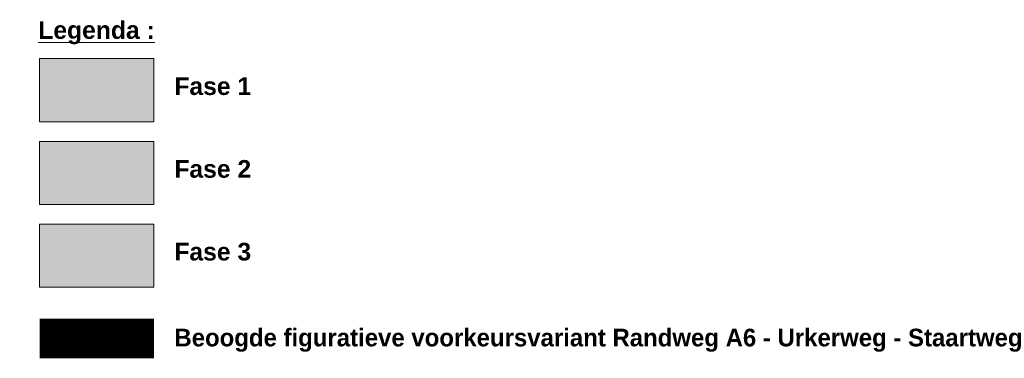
# Model space of a CAD drawing. Extents: x 168554 to 174410, y 515675 to 521218.
# Tile 1 of 110: x 168554 to 169000, y 515675 to 515828. Entities that reach past the tile are written whole.
import ezdxf

# ---------------------------------------------------------------- set-up
doc = ezdxf.new("R2010")
doc.units = 0
doc.header["$MEASUREMENT"] = 0
doc.linetypes.add('DASHED2', pattern=[0.375, 0.25, -0.125])
for name, color, linetype, lineweight in [('Algemeen - Tracé', 1, 'Continuous', 9), ('Fasering 1', 71, 'Continuous', 0), ('Fasering 2', 51, 'Continuous', 0), ('Fasering 3', 21, 'Continuous', 0), ('Legenda - Tekst', 7, 'Continuous', 15)]:
    doc.layers.add(name, color=color, linetype=linetype, lineweight=lineweight)
doc.styles.get("Standard").update_dxf_attribs({"font": 'arial.ttf'})

msp = doc.modelspace()

# ---------------------------------------------------------------- hatches: boundary and pattern name
at = {"layer": 'Fasering 1'}
h = msp.add_hatch(color=256, dxfattribs=at)
h.dxf.hatch_style = 1
h.paths.add_polyline_path([(168614.8, 515781.82), (168614.8, 515810.46), (168562.99, 515810.46), (168562.99, 515781.82)])
at = {"layer": 'Fasering 2'}
h = msp.add_hatch(color=256, dxfattribs=at)
h.dxf.hatch_style = 1
h.paths.add_polyline_path([(168614.8, 515772.97), (168562.99, 515772.97), (168562.99, 515744.32), (168614.8, 515744.32)])
at = {"layer": 'Fasering 3'}
h = msp.add_hatch(color=256, dxfattribs=at)
h.dxf.hatch_style = 1
h.paths.add_polyline_path([(168614.8, 515735.48), (168562.99, 515735.48), (168562.99, 515706.83), (168614.8, 515706.83)])

# ---------------------------------------------------------------- linework, layer by layer
at = {"layer": 'Algemeen - Tracé', "linetype": 'DASHED2', "lineweight": 30, "ltscale": 15, "const_width": 18}
msp.add_lwpolyline([(168562.99, 515683.66), (168614.8, 515683.66)], dxfattribs=at)
at = {"layer": 'Legenda - Tekst'}
for points in [[(168562.99, 515810.46), (168614.8, 515810.46), (168614.8, 515781.82), (168562.99, 515781.82)], [(168562.99, 515772.97), (168614.8, 515772.97), (168614.8, 515744.32), (168562.99, 515744.32)], [(168562.99, 515735.48), (168614.8, 515735.48), (168614.8, 515706.83), (168562.99, 515706.83)]]:
    msp.add_lwpolyline(points, close=True, dxfattribs=at)

# ---------------------------------------------------------------- texts
at = {"layer": 'Legenda - Tekst', "char_height": 8, "attachment_point": 1}
for s, width, insert in [('{\\fArial|b1|i0|c0|p34;\\LLegenda :}', 346.1231, (168562.39, 515827.41)), ('\\pt48;{\\fArial|b1|i0|c0|p34;Fase 1}', 572.5705, (168624.03, 515801.98)), ('\\pt48;{\\fArial|b1|i0|c0|p34;Fase 2}', 572.5705, (168624.03, 515764.49)), ('\\pt48;{\\fArial|b1|i0|c0|p34;Fase 3}', 572.5705, (168624.03, 515727)), ('\\pt48;{\\fArial|b1|i0|c0|p34;Beoogde figuratieve voorkeursvariant Randweg A6 - Urkerweg - Staartweg}', 572.5705, (168624.03, 515688.07))]:
    msp.add_mtext_dynamic_manual_height_columns(s, width=width, gutter_width=1, heights=[0], dxfattribs=dict(at, insert=insert))

doc.saveas('drawing.dxf')
